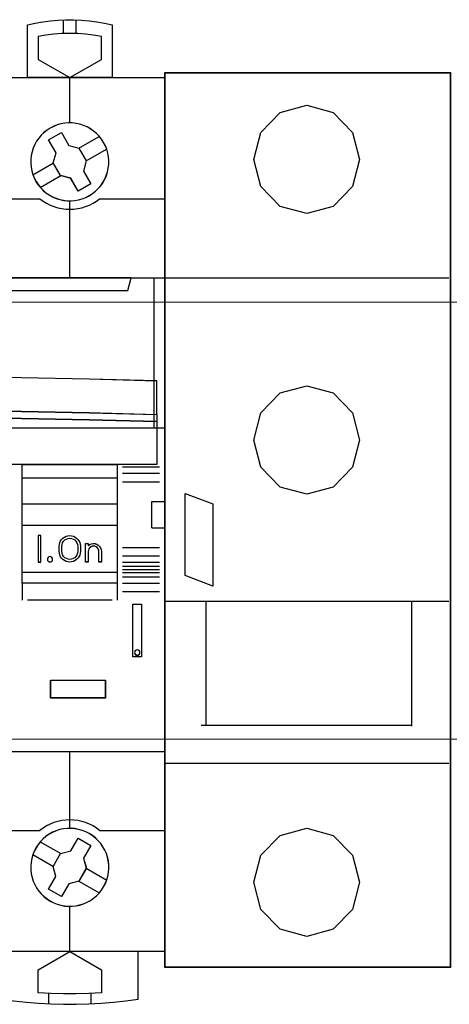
# Model space of a CAD drawing. Header units: millimetres. Extents: x 0 to 1096681, y -272449 to 90187.
# Tile 25 of 35: x 1013599 to 1017675, y -117166 to -107814. Entities that reach past the tile are written whole.
import ezdxf

# ---------------------------------------------------------------- set-up
doc = ezdxf.new("R2010")
doc.units = ezdxf.units.MM
doc.layers.add('45', color=7, linetype='Continuous')

msp = doc.modelspace()

# ---------------------------------------------------------------- linework, layer by layer
at = {"lineweight": 0}
for p, q in [((1006306.982, -110496.238), (1027146.659, -110496.238)), ((1006306.982, -114646.898), (1015494.625, -114646.898)), ((1006306.982, -114646.898), (1027146.659, -114646.898))]:
    msp.add_line(p, q, dxfattribs=at)
at = {"layer": '45', "color": 7}
for points in [[(1013673.964, -108364.825), (1013673.964, -107864.196), (1013673.964, -107864.196), (1013745.399, -107847.801), (1013818.004, -107834.334), (1013891.196, -107824.38), (1013963.801, -107817.353), (1014038.164, -107814.426), (1014110.769, -107814.426), (1014184.546, -107817.353), (1014257.737, -107824.38), (1014330.929, -107834.334), (1014402.949, -107847.801), (1014474.969, -107864.196), (1014474.969, -107864.196), (1014474.969, -108364.825), (1013673.964, -108364.825)], [(1014375.649, -107974.509), (1014300.647, -107961.03), (1014225.058, -107952.239), (1014150.641, -107946.378), (1014073.881, -107944.62), (1013998.292, -107946.378), (1013922.703, -107952.239), (1013848.287, -107961.03), (1013773.284, -107974.509), (1013773.284, -107974.509), (1013773.284, -108191.937), (1013773.284, -108191.937), (1014073.881, -108364.825), (1014073.881, -108364.825), (1014375.649, -108191.937), (1014375.649, -108191.937), (1014375.649, -107974.509), (1014375.649, -107974.509)], [(1013174.512, -108363.63), (1014975.388, -108363.63), (1014975.388, -108363.63), (1014975.388, -116665.478), (1014975.388, -116665.478), (1013174.512, -116665.478), (1013174.512, -116665.478), (1011374.221, -116665.478), (1011374.221, -116665.478), (1009575.099, -116665.478), (1009575.099, -116665.478), (1007774.223, -116665.478), (1007774.223, -116665.478), (1007774.223, -108363.63), (1007774.223, -108363.63), (1009575.099, -108363.63), (1009575.099, -108363.63), (1011374.221, -108363.63), (1011374.221, -108363.63), (1013174.512, -108363.63), (1013174.512, -108363.63)], [(1014977.776, -108319.69), (1017683.525, -108319.69), (1017683.525, -116814.321), (1014977.776, -116814.321), (1014977.776, -108319.69)], [(1014395.454, -108979.929), (1014375.542, -108948.901), (1014353.287, -108920.8), (1014327.519, -108895.041), (1014299.408, -108871.623), (1014269.54, -108849.962), (1014238.501, -108832.399), (1014204.534, -108817.763), (1014169.981, -108806.64), (1014134.842, -108799.029), (1014098.532, -108794.931), (1014062.222, -108794.346), (1014025.912, -108797.858), (1013990.188, -108803.713), (1013955.049, -108813.665), (1013921.667, -108827.13), (1013888.871, -108844.108), (1013858.418, -108864.013), (1013829.721, -108886.259), (1013803.367, -108912.019), (1013779.942, -108940.12), (1013759.444, -108969.391), (1013741.875, -109001.005), (1013727.234, -109034.375), (1013716.106, -109068.916), (1013708.493, -109104.042), (1013704.393, -109140.339), (1013703.808, -109176.636), (1013706.736, -109213.519), (1013713.764, -109249.23), (1013723.134, -109284.356), (1013736.604, -109317.726), (1013753.588, -109350.511), (1013772.914, -109380.953), (1013795.754, -109409.64), (1013820.937, -109435.399), (1013848.462, -109459.402), (1013878.915, -109479.307), (1013909.955, -109497.455), (1013943.922, -109511.506), (1013978.475, -109522.629), (1014013.614, -109530.24), (1014049.924, -109534.923), (1014086.819, -109536.094), (1014122.543, -109532.582), (1014158.268, -109526.142), (1014193.406, -109516.189), (1014227.374, -109502.724), (1014259.584, -109486.332), (1014290.623, -109466.427), (1014318.734, -109443.595), (1014345.088, -109418.421), (1014367.928, -109390.906), (1014389.597, -109361.049), (1014406.581, -109328.85), (1014421.222, -109295.48), (1014432.349, -109260.939), (1014439.963, -109225.227), (1014444.062, -109188.93), (1014444.648, -109152.633), (1014441.72, -109116.921), (1014435.278, -109080.624), (1014425.322, -109045.498), (1014411.852, -109012.128), (1014395.454, -108979.929)], [(1014395.04, -108980.108), (1014375.153, -108949.13), (1014352.928, -108921.074), (1014327.192, -108895.357), (1014299.118, -108871.977), (1014269.288, -108850.351), (1014238.289, -108832.816), (1014204.366, -108818.203), (1014169.857, -108807.098), (1014134.764, -108799.5), (1014098.501, -108795.408), (1014062.238, -108794.824), (1014025.974, -108798.331), (1013990.296, -108804.176), (1013955.203, -108814.112), (1013921.864, -108827.555), (1013889.11, -108844.506), (1013858.696, -108864.378), (1013830.037, -108886.589), (1013803.717, -108912.307), (1013780.321, -108940.363), (1013759.85, -108969.587), (1013742.303, -109001.15), (1013727.681, -109034.466), (1013716.568, -109068.951), (1013708.964, -109104.021), (1013704.87, -109140.26), (1013704.285, -109176.498), (1013707.21, -109213.321), (1013714.228, -109248.975), (1013723.587, -109284.045), (1013737.039, -109317.361), (1013754.001, -109350.093), (1013773.302, -109380.487), (1013796.113, -109409.127), (1013821.263, -109434.845), (1013848.753, -109458.809), (1013879.167, -109478.682), (1013910.166, -109496.801), (1013944.09, -109510.829), (1013978.598, -109521.934), (1014013.692, -109529.533), (1014049.955, -109534.208), (1014086.803, -109535.377), (1014122.481, -109531.871), (1014158.159, -109525.441), (1014193.253, -109515.505), (1014227.176, -109502.061), (1014259.345, -109485.695), (1014290.344, -109465.823), (1014318.419, -109443.027), (1014344.739, -109417.894), (1014367.55, -109390.423), (1014389.191, -109360.614), (1014406.153, -109328.467), (1014420.775, -109295.15), (1014431.888, -109260.665), (1014439.491, -109225.011), (1014443.585, -109188.773), (1014444.17, -109152.534), (1014441.246, -109116.88), (1014434.812, -109080.641), (1014424.869, -109045.572), (1014411.417, -109012.255), (1014395.04, -108980.108)], [(1014395.04, -108980.108), (1014375.153, -108949.13), (1014352.928, -108921.074), (1014327.192, -108895.357), (1014299.118, -108871.977), (1014269.288, -108850.351), (1014238.289, -108832.816), (1014204.366, -108818.203), (1014169.857, -108807.098), (1014134.764, -108799.5), (1014098.501, -108795.408), (1014062.238, -108794.824), (1014025.974, -108798.331), (1013990.296, -108804.176), (1013955.203, -108814.112), (1013921.864, -108827.555), (1013889.11, -108844.506), (1013858.696, -108864.378), (1013830.037, -108886.589), (1013803.717, -108912.307), (1013780.321, -108940.363), (1013759.85, -108969.587), (1013742.303, -109001.15), (1013727.681, -109034.466), (1013716.568, -109068.951), (1013708.964, -109104.021), (1013704.87, -109140.26), (1013704.285, -109176.498), (1013707.21, -109213.321), (1013714.228, -109248.975), (1013723.587, -109284.045), (1013737.039, -109317.361), (1013754.001, -109350.093), (1013773.302, -109380.487), (1013796.113, -109409.127), (1013821.263, -109434.845), (1013848.753, -109458.809), (1013879.167, -109478.682), (1013910.166, -109496.801), (1013944.09, -109510.829), (1013978.598, -109521.934), (1014013.692, -109529.533), (1014049.955, -109534.208), (1014086.803, -109535.377), (1014122.481, -109531.871), (1014158.159, -109525.441), (1014193.253, -109515.505), (1014227.176, -109502.061), (1014259.345, -109485.695), (1014290.344, -109465.823), (1014318.419, -109443.027), (1014344.739, -109417.894), (1014367.55, -109390.423), (1014389.191, -109360.614), (1014406.153, -109328.467), (1014420.775, -109295.15), (1014431.888, -109260.665), (1014439.491, -109225.011), (1014443.585, -109188.773), (1014444.17, -109152.534), (1014441.246, -109116.88), (1014434.812, -109080.641), (1014424.869, -109045.572), (1014411.417, -109012.255), (1014395.04, -108980.108)], [(1013943.782, -109078.734), (1013872.843, -108956.279), (1013872.843, -108956.279), (1013994.788, -108886.557), (1013994.788, -108886.557), (1014065.141, -109008.425), (1014065.141, -109008.425), (1014161.29, -109033.619), (1014161.29, -109033.619), (1014231.056, -109154.901), (1014231.056, -109154.901), (1014205.26, -109251.576), (1014205.26, -109251.576), (1014275.613, -109372.858), (1014275.613, -109372.858), (1014154.254, -109443.167), (1014154.254, -109443.167), (1014083.901, -109321.298), (1014083.901, -109321.298), (1013987.752, -109295.518), (1013987.752, -109295.518), (1013917.399, -109174.236), (1013917.399, -109174.236), (1013943.782, -109078.734), (1013943.782, -109078.734)], [(1013944.091, -109079.038), (1013873.32, -108956.846), (1013994.976, -108887.273), (1014065.162, -109008.88), (1014161.083, -109034.02), (1014230.684, -109155.042), (1014204.949, -109251.509), (1014275.136, -109372.531), (1014154.065, -109442.689), (1014083.878, -109321.082), (1013987.957, -109295.358), (1013917.771, -109174.335), (1013944.091, -109079.038)], [(1014975.388, -111695.167), (1007774.223, -111695.167), (1007774.223, -110264.704), (1014975.388, -110264.704), (1014975.388, -111695.167)], [(1014974.911, -111694.689), (1007774.7, -111694.689), (1007774.7, -110265.181), (1014974.911, -110265.181), (1014974.911, -111694.689)], [(1008092.715, -110264.704), (1008124.29, -110385.581), (1008124.29, -110385.581), (1014625.321, -110385.581), (1014625.321, -110385.581), (1014656.896, -110264.704), (1008092.715, -110264.704)], [(1008093.192, -110265.181), (1008124.762, -110385.103), (1014624.61, -110385.103), (1014656.18, -110265.181), (1008093.192, -110265.181)], [(1014899.943, -112038.211), (1007850.145, -112038.211), (1007850.145, -111631.114), (1008490.983, -111614.713), (1009131.82, -111601.241), (1009772.658, -111591.283), (1010413.495, -111584.254), (1011054.333, -111580.74), (1011695.171, -111580.74), (1012336.008, -111584.254), (1012976.846, -111591.283), (1013617.683, -111601.241), (1014258.521, -111614.713), (1014899.943, -111631.114), (1014899.943, -112038.211)], [(1013623.588, -112037.016), (1014525.345, -112037.016), (1014525.345, -113165.525), (1013623.588, -113165.525), (1013623.588, -112037.016)], [(1013623.588, -112164.344), (1014525.345, -112164.344), (1014525.345, -112415.177), (1013623.588, -112415.177), (1013623.588, -112164.344)], [(1013624.304, -112165.06), (1014524.629, -112165.06), (1014524.629, -112414.699), (1013624.304, -112414.699), (1013624.304, -112165.06)], [(1013624.304, -112165.06), (1014524.629, -112165.06), (1014524.629, -112414.699), (1013624.304, -112414.699), (1013624.304, -112165.06)], [(1013623.588, -112613.693), (1014525.345, -112613.693), (1014525.345, -113065.67), (1013623.588, -113065.67), (1013623.588, -112613.693)], [(1013624.304, -112614.409), (1014524.629, -112614.409), (1014524.629, -113065.192), (1013624.304, -113065.192), (1013624.304, -112614.409)], [(1013799.308, -112714.743), (1013773.761, -112714.743), (1013773.761, -112964.62), (1013799.308, -112964.62), (1013799.308, -112714.743)], [(1014673.609, -113364.041), (1014755.022, -113364.041), (1014755.022, -113364.041), (1014755.022, -113865.707), (1014755.022, -113865.707), (1014673.609, -113865.707), (1014673.609, -113865.707), (1014673.609, -113364.041), (1014673.609, -113364.041)], [(1014674.086, -113364.758), (1014754.545, -113364.758), (1014754.545, -113865.229), (1014674.086, -113865.229), (1014674.086, -113364.758)], [(1014394.767, -116050.275), (1014411.748, -116017.496), (1014425.802, -115983.547), (1014435.171, -115948.427), (1014441.612, -115912.722), (1014445.125, -115876.431), (1014444.54, -115840.726), (1014440.441, -115804.435), (1014432.829, -115768.73), (1014421.703, -115734.195), (1014407.064, -115700.831), (1014389.497, -115669.223), (1014368.417, -115638.786), (1014344.995, -115611.86), (1014319.23, -115586.106), (1014290.538, -115563.863), (1014259.503, -115543.962), (1014227.297, -115526.987), (1014193.335, -115513.524), (1014158.201, -115504.159), (1014122.482, -115497.135), (1014086.178, -115494.209), (1014050.459, -115494.794), (1014014.154, -115498.891), (1013978.435, -115506.5), (1013943.887, -115517.622), (1013910.51, -115532.255), (1013878.89, -115549.815), (1013848.441, -115570.302), (1013821.505, -115594.3), (1013795.741, -115620.055), (1013773.489, -115648.736), (1013753.58, -115679.759), (1013736.599, -115711.952), (1013723.131, -115745.902), (1013713.762, -115781.022), (1013706.736, -115816.727), (1013703.808, -115853.018), (1013704.393, -115888.723), (1013708.492, -115925.014), (1013716.105, -115960.719), (1013727.23, -115995.254), (1013741.869, -116028.618), (1013759.436, -116060.226), (1013779.93, -116090.078), (1013803.938, -116117.588), (1013829.703, -116143.343), (1013858.395, -116165.586), (1013888.844, -116184.902), (1013921.636, -116201.876), (1013955.598, -116215.924), (1013990.732, -116225.29), (1014025.28, -116232.314), (1014062.755, -116235.24), (1014098.474, -116234.655), (1014134.779, -116230.558), (1014170.498, -116222.948), (1014205.046, -116211.827), (1014238.423, -116197.194), (1014270.043, -116179.634), (1014299.321, -116158.562), (1014327.428, -116135.148), (1014353.193, -116109.394), (1014375.444, -116080.712), (1014394.767, -116050.275)], [(1014394.355, -116050.036), (1014411.314, -116017.299), (1014425.349, -115983.394), (1014434.706, -115948.319), (1014441.139, -115912.66), (1014444.648, -115876.416), (1014444.063, -115840.757), (1014439.969, -115804.513), (1014432.367, -115768.853), (1014421.256, -115734.363), (1014406.636, -115701.042), (1014389.091, -115669.475), (1014368.038, -115639.077), (1014344.646, -115612.187), (1014318.915, -115586.465), (1014290.259, -115564.251), (1014259.265, -115544.375), (1014227.101, -115527.423), (1014193.182, -115513.977), (1014158.094, -115504.624), (1014122.421, -115497.609), (1014086.163, -115494.686), (1014050.49, -115495.271), (1014014.232, -115499.363), (1013978.559, -115506.962), (1013944.055, -115518.069), (1013910.721, -115532.684), (1013879.142, -115550.221), (1013848.732, -115570.681), (1013821.831, -115594.649), (1013796.1, -115620.371), (1013773.877, -115649.015), (1013753.994, -115679.998), (1013737.034, -115712.149), (1013723.584, -115746.055), (1013714.227, -115781.13), (1013707.209, -115816.789), (1013704.285, -115853.033), (1013704.87, -115888.692), (1013708.964, -115924.936), (1013716.566, -115960.595), (1013727.677, -115995.085), (1013742.298, -116028.406), (1013759.842, -116059.973), (1013780.31, -116089.787), (1013804.287, -116117.262), (1013830.018, -116142.984), (1013858.674, -116165.198), (1013889.084, -116184.489), (1013921.833, -116201.441), (1013955.751, -116215.471), (1013990.84, -116224.825), (1014025.343, -116231.839), (1014062.77, -116234.762), (1014098.444, -116234.178), (1014134.701, -116230.086), (1014170.375, -116222.486), (1014204.878, -116211.379), (1014238.212, -116196.765), (1014269.791, -116179.227), (1014299.032, -116158.183), (1014327.102, -116134.8), (1014352.834, -116109.078), (1014375.056, -116080.434), (1014394.355, -116050.036)], [(1014394.355, -116050.036), (1014411.314, -116017.299), (1014425.349, -115983.394), (1014434.706, -115948.319), (1014441.139, -115912.66), (1014444.648, -115876.416), (1014444.063, -115840.757), (1014439.969, -115804.513), (1014432.367, -115768.853), (1014421.256, -115734.363), (1014406.636, -115701.042), (1014389.091, -115669.475), (1014368.038, -115639.077), (1014344.646, -115612.187), (1014318.915, -115586.465), (1014290.259, -115564.251), (1014259.265, -115544.375), (1014227.101, -115527.423), (1014193.182, -115513.977), (1014158.094, -115504.624), (1014122.421, -115497.609), (1014086.163, -115494.686), (1014050.49, -115495.271), (1014014.232, -115499.363), (1013978.559, -115506.962), (1013944.055, -115518.069), (1013910.721, -115532.684), (1013879.142, -115550.221), (1013848.732, -115570.681), (1013821.831, -115594.649), (1013796.1, -115620.371), (1013773.877, -115649.015), (1013753.994, -115679.998), (1013737.034, -115712.149), (1013723.584, -115746.055), (1013714.227, -115781.13), (1013707.209, -115816.789), (1013704.285, -115853.033), (1013704.87, -115888.692), (1013708.964, -115924.936), (1013716.566, -115960.595), (1013727.677, -115995.085), (1013742.298, -116028.406), (1013759.842, -116059.973), (1013780.31, -116089.787), (1013804.287, -116117.262), (1013830.018, -116142.984), (1013858.674, -116165.198), (1013889.084, -116184.489), (1013921.833, -116201.441), (1013955.751, -116215.471), (1013990.84, -116224.825), (1014025.343, -116231.839), (1014062.77, -116234.762), (1014098.444, -116234.178), (1014134.701, -116230.086), (1014170.375, -116222.486), (1014204.878, -116211.379), (1014238.212, -116196.765), (1014269.791, -116179.227), (1014299.032, -116158.183), (1014327.102, -116134.8), (1014352.834, -116109.078), (1014375.056, -116080.434), (1014394.355, -116050.036)], [(1014154.221, -115586.419), (1014275.613, -115656.728), (1014275.613, -115656.728), (1014205.828, -115778.01), (1014205.828, -115778.01), (1014231.631, -115874.099), (1014231.631, -115874.099), (1014161.259, -115995.967), (1014161.259, -115995.967), (1014065.084, -116021.747), (1014065.084, -116021.747), (1013994.712, -116143.029), (1013994.712, -116143.029), (1013873.32, -116072.721), (1013873.32, -116072.721), (1013943.106, -115951.438), (1013943.106, -115951.438), (1013917.303, -115855.35), (1013917.303, -115855.35), (1013987.674, -115733.482), (1013987.674, -115733.482), (1014083.85, -115707.702), (1014083.85, -115707.702), (1014154.221, -115586.419), (1014154.221, -115586.419)], [(1014154.032, -115587.136), (1014275.136, -115657.264), (1014205.516, -115778.234), (1014231.258, -115874.075), (1014161.053, -115995.629), (1014065.106, -116021.343), (1013994.901, -116142.313), (1013873.798, -116072.185), (1013943.417, -115951.215), (1013917.676, -115855.374), (1013987.881, -115733.82), (1014083.827, -115708.106), (1014154.032, -115587.136)], [(1013424.232, -116664.045), (1013424.232, -117115.309), (1013424.232, -117115.309), (1013541.286, -117132.305), (1013659.51, -117145.784), (1013777.735, -117155.747), (1013895.959, -117162.78), (1014015.354, -117165.71), (1014133.579, -117165.71), (1014252.389, -117162.78), (1014370.613, -117155.747), (1014488.837, -117145.784), (1014607.062, -117132.305), (1014724.701, -117115.309), (1014724.701, -117115.309), (1014724.701, -116664.045), (1013424.232, -116664.045)], [(1013773.284, -116838.204), (1014073.881, -116664.045), (1014073.881, -116664.045), (1014375.649, -116838.204), (1014375.649, -116838.204), (1014375.649, -117055.17), (1014375.649, -117055.17), (1014254.356, -117061.62), (1014134.234, -117065.138), (1014014.113, -117065.138), (1013893.405, -117061.62), (1013773.284, -117055.17), (1013773.284, -117055.17), (1013773.284, -116838.204), (1013773.284, -116838.204)]]:
    msp.add_lwpolyline(points, close=True, dxfattribs=at)
for points in [[(1014013.705, -107946.531), (1014013.705, -107814.904)], [(1014133.557, -107946.531), (1014133.557, -107814.904)], [(1014073.153, -108363.63), (1014073.153, -108795.54)], [(1014160.297, -109034.668), (1014354.639, -108922.39)], [(1014230.012, -109155.545), (1014424.115, -109043.267)], [(1013724.34, -109286.456), (1013918.444, -109173.701)], [(1013793.816, -109407.333), (1013988.636, -109294.578)], [(1014073.153, -109534.661), (1014073.153, -110265.898)], [(1012976.846, -111524.478), (1013617.683, -111534.45), (1014258.521, -111546.768), (1014899.943, -111563.778), (1014899.943, -111245.858), (1014899.943, -111245.858), (1014258.521, -111229.434), (1013617.683, -111215.943), (1012976.846, -111205.384)], [(1012976.629, -111523.91), (1013617.38, -111533.862), (1014258.13, -111546.155), (1014899.466, -111563.132), (1014899.466, -111631.623), (1014899.466, -111631.623), (1014258.13, -111615.232), (1013617.38, -111601.768), (1012976.629, -111591.816)], [(1012976.629, -111523.91), (1013617.38, -111533.862), (1014258.13, -111546.155), (1014899.466, -111563.132), (1014899.466, -111631.623), (1014899.466, -111631.623), (1014258.13, -111615.232), (1013617.38, -111601.768), (1012976.629, -111591.816)], [(1014853.148, -112640.209), (1014853.148, -112388.899)], [(1014853.148, -112388.899), (1014975.388, -112388.899)], [(1014853.148, -112639.015), (1014975.388, -112639.015)], [(1013623.588, -113164.33), (1013623.588, -113326.774)], [(1014523.913, -113164.33), (1014523.913, -113326.774)], [(1013173.545, -114764.405), (1014975.388, -114764.405)], [(1014073.153, -114764.405), (1014073.153, -115495.403)], [(1013794.294, -115622.253), (1013988.636, -115734.53)], [(1013724.34, -115743.13), (1013918.444, -115856.124)], [(1014230.489, -115873.324), (1014424.593, -115986.319)], [(1014160.297, -115994.918), (1014354.639, -116107.196)], [(1014073.153, -116234.046), (1014073.153, -116665.478)], [(1013873.798, -117059.644), (1013873.798, -117161.41)], [(1014273.703, -117059.644), (1014273.703, -117161.41)]]:
    msp.add_lwpolyline(points, dxfattribs=at)
at = {"layer": '45', "color": 254}
msp.add_lwpolyline([(1013174.273, -108364.108), (1014974.911, -108364.108), (1014974.911, -116664.761), (1013174.273, -116664.761), (1011374.221, -116664.761), (1009575.337, -116664.761), (1007774.7, -116664.761), (1007774.7, -108364.108), (1009575.337, -108364.108), (1011374.221, -108364.108), (1013174.273, -108364.108)], close=True, dxfattribs=at)
at = {"layer": '45', "color": 159}
msp.add_lwpolyline([(1014975.388, -108317.062), (1017686.151, -108317.062), (1017686.151, -116816.949), (1014975.388, -116816.949), (1014975.388, -108317.062)], dxfattribs=at)
at = {"layer": '45', "color": 179}
for points in [[(1015820.323, -109141.924), (1015888.2, -108884.751), (1016070.79, -108695.879), (1016322.615, -108626.184), (1016571.724, -108695.879), (1016755.672, -108884.751), (1016823.549, -109141.924), (1016755.672, -109399.097), (1016571.724, -109587.97), (1016322.615, -109656.271), (1016070.79, -109587.97), (1015888.2, -109399.097), (1015820.323, -109141.924)], [(1014971.807, -110266.391), (1017671.826, -110266.391)], [(1015820.323, -111806.624), (1015888.2, -111548.007), (1016070.79, -111359.098), (1016322.615, -111292.178), (1016571.724, -111359.098), (1016755.672, -111548.007), (1016823.549, -111806.624), (1016755.672, -112063.847), (1016571.724, -112252.756), (1016322.615, -112321.07), (1016070.79, -112252.756), (1015888.2, -112063.847), (1015820.323, -111806.624)], [(1015369.806, -114517.449), (1015369.806, -113334.951)], [(1017671.826, -113340.646), (1014971.807, -113340.646)], [(1017317.522, -113340.646), (1017317.522, -114523.143)], [(1017323.013, -114517.648), (1015320.143, -114517.648)], [(1017671.826, -114878.848), (1014971.807, -114878.848)], [(1015820.323, -116006.659), (1015888.2, -115749.486), (1016070.79, -115562.008), (1016322.615, -115492.313), (1016571.724, -115562.008), (1016755.672, -115749.486), (1016823.549, -116006.659), (1016755.672, -116263.832), (1016571.724, -116452.705), (1016322.615, -116522.4), (1016070.79, -116452.705), (1015888.2, -116263.832), (1015820.323, -116006.659)]]:
    msp.add_lwpolyline(points, dxfattribs=at)
at = {"layer": '45', "color": 251}
for points in [[(1012556.138, -109514.355), (1013792.145, -109514.355)], [(1013790.951, -109514.355), (1013821.418, -109537.402), (1013854.227, -109557.494), (1013888.795, -109574.631), (1013923.948, -109588.813), (1013960.859, -109600.632), (1013998.355, -109608.314), (1014036.438, -109613.632), (1014073.935, -109615.405), (1014112.603, -109613.632), (1014150.686, -109608.314), (1014188.183, -109600.632), (1014224.508, -109588.813), (1014260.247, -109574.631), (1014294.814, -109557.494), (1014326.452, -109537.402), (1014357.504, -109514.355)], [(1014356.31, -109514.355), (1014975.388, -109514.355)], [(1014573.573, -112062.1), (1014925.012, -112062.1)], [(1014573.573, -112122.299), (1014925.012, -112122.299)], [(1014573.573, -112203.044), (1014925.012, -112203.044)], [(1014573.573, -112825.826), (1014925.012, -112825.826)], [(1014573.573, -112905.375), (1014925.012, -112905.375)], [(1014573.573, -112965.575), (1014925.012, -112965.575)], [(1014573.573, -113005.947), (1014925.012, -113005.947)], [(1014573.573, -113036.286), (1014925.012, -113036.286)], [(1014573.573, -113065.431), (1014925.012, -113065.431)], [(1014573.573, -113105.803), (1014925.012, -113105.803)], [(1014573.573, -113166.003), (1014925.012, -113166.003)], [(1013673.964, -113325.58), (1014474.969, -113325.58)], [(1014573.573, -113245.552), (1014925.012, -113245.552)], [(1014357.504, -115515.947), (1014326.452, -115492.281), (1014294.814, -115471.572), (1014260.247, -115455.006), (1014224.508, -115440.214), (1014188.183, -115428.381), (1014150.686, -115420.689), (1014112.603, -115415.956), (1014073.935, -115414.181), (1014036.438, -115415.956), (1013998.355, -115420.689), (1013960.859, -115428.381), (1013923.948, -115440.214), (1013888.795, -115455.006), (1013854.227, -115471.572), (1013821.418, -115492.281), (1013790.951, -115515.947)], [(1013173.545, -115514.753), (1013792.145, -115514.753)], [(1014356.31, -115514.753), (1014975.388, -115514.753)]]:
    msp.add_lwpolyline(points, dxfattribs=at)
at = {"layer": '45', "color": 4}
msp.add_lwpolyline([(1014873.681, -111695.167), (1014873.681, -110264.704)], dxfattribs=at)
at = {"layer": '45', "color": 20}
for points in [[(1012976.629, -111524.128), (1013617.38, -111534.067), (1014258.13, -111546.345), (1014899.466, -111563.301), (1014899.466, -111246.411), (1014899.466, -111246.411), (1014258.13, -111230.04), (1013617.38, -111216.593), (1012976.629, -111206.069)], [(1012976.629, -111524.128), (1013617.38, -111534.067), (1014258.13, -111546.345), (1014899.466, -111563.301), (1014899.466, -111246.411), (1014899.466, -111246.411), (1014258.13, -111230.04), (1013617.38, -111216.593), (1012976.629, -111206.069)], [(1012976.846, -111523.518), (1013617.683, -111533.55), (1014258.521, -111545.942), (1014899.943, -111563.056), (1014899.943, -111632.101), (1014899.943, -111632.101), (1014258.521, -111615.577), (1013617.683, -111602.004), (1012976.846, -111591.972)]]:
    msp.add_lwpolyline(points, dxfattribs=at)
at = {"layer": '45', "color": 251}
msp.add_lwpolyline([(1014899.466, -112037.733), (1007850.622, -112037.733), (1007850.622, -111631.487), (1008491.373, -111615.12), (1009132.124, -111601.676), (1009772.875, -111591.739), (1010413.626, -111584.724), (1011054.376, -111581.217), (1011695.127, -111581.217), (1012335.878, -111584.724), (1012976.629, -111591.739), (1013617.38, -111601.676), (1014258.13, -111615.12), (1014899.466, -111631.487), (1014899.466, -112037.733)], close=True, dxfattribs=at)
msp.add_lwpolyline([(1014899.466, -112037.733), (1007850.622, -112037.733), (1007850.622, -111631.487), (1008491.373, -111615.12), (1009132.124, -111601.676), (1009772.875, -111591.739), (1010413.626, -111584.724), (1011054.376, -111581.217), (1011695.127, -111581.217), (1012335.878, -111584.724), (1012976.629, -111591.739), (1013617.38, -111601.676), (1014258.13, -111615.12), (1014899.466, -111631.487), (1014899.466, -112037.733)], close=True, dxfattribs=at)
at = {"layer": '45', "color": 4}
msp.add_lwpolyline([(1013624.304, -112037.494), (1014524.629, -112037.494), (1014524.629, -113165.047), (1013624.304, -113165.047), (1013624.304, -112037.494)], close=True, dxfattribs=at)
msp.add_lwpolyline([(1013624.304, -112037.494), (1014524.629, -112037.494), (1014524.629, -113165.047), (1013624.304, -113165.047), (1013624.304, -112037.494)], close=True, dxfattribs=at)
at = {"layer": '45', "color": 179}
msp.add_lwpolyline([(1015169.257, -113094.405), (1015169.257, -112313.704), (1015429.971, -112412.851), (1015429.971, -113194.246), (1015169.257, -113094.405)], close=True, dxfattribs=at)
at = {"layer": '45', "color": 255}
for points in [[(1013799.785, -112714.265), (1013773.284, -112714.265), (1013773.284, -112714.265), (1013773.284, -112965.098), (1013773.284, -112965.098), (1013799.785, -112965.098), (1013799.785, -112965.098), (1013799.785, -112714.265), (1013799.785, -112714.265)], [(1013973.834, -112865.234), (1013973.834, -112814.715), (1013973.834, -112814.715), (1013975.599, -112797.092), (1013979.719, -112780.057), (1013987.369, -112764.196), (1013997.373, -112750.098), (1014009.732, -112737.175), (1014024.444, -112727.776), (1014040.334, -112720.139), (1014057.4, -112715.44), (1014073.878, -112714.265), (1014091.533, -112715.44), (1014108.599, -112720.139), (1014124.489, -112727.776), (1014139.201, -112737.175), (1014151.56, -112750.098), (1014161.564, -112764.196), (1014169.215, -112780.057), (1014173.334, -112797.092), (1014175.1, -112814.715), (1014175.1, -112814.715), (1014175.1, -112865.234), (1014175.1, -112865.234), (1014173.334, -112882.27), (1014169.215, -112899.893), (1014161.564, -112914.579), (1014151.56, -112929.264), (1014139.201, -112941.6), (1014124.489, -112951.587), (1014108.599, -112959.223), (1014091.533, -112963.923), (1014073.878, -112965.098), (1014057.4, -112963.923), (1014040.334, -112959.223), (1014024.444, -112951.587), (1014009.732, -112941.6), (1013997.373, -112929.264), (1013987.369, -112914.579), (1013979.719, -112899.893), (1013975.599, -112882.27), (1013973.834, -112865.234), (1013973.834, -112865.234)], [(1013998.902, -112865.32), (1013998.902, -112814.74), (1013998.902, -112814.74), (1014000.673, -112797.684), (1014006.577, -112781.805), (1014014.842, -112767.689), (1014027.239, -112755.926), (1014041.998, -112746.516), (1014057.937, -112741.223), (1014073.876, -112738.87), (1014090.996, -112741.223), (1014106.936, -112746.516), (1014121.104, -112755.926), (1014132.911, -112767.689), (1014142.356, -112781.805), (1014148.26, -112797.684), (1014150.031, -112814.74), (1014150.031, -112814.74), (1014150.031, -112865.32), (1014150.031, -112865.32), (1014148.26, -112882.377), (1014142.356, -112898.256), (1014132.911, -112912.372), (1014121.104, -112924.134), (1014106.936, -112932.957), (1014090.996, -112938.838), (1014073.876, -112940.014), (1014057.937, -112938.838), (1014041.998, -112932.957), (1014027.239, -112924.134), (1014014.842, -112912.372), (1014006.577, -112898.256), (1014000.673, -112882.377), (1013998.902, -112865.32), (1013998.902, -112865.32)], [(1014248.913, -112789.037), (1014248.913, -112808.468), (1014248.913, -112808.468), (1014263.06, -112798.458), (1014278.976, -112791.392), (1014296.071, -112789.037), (1014313.755, -112790.803), (1014330.849, -112795.514), (1014344.997, -112804.346), (1014357.376, -112816.712), (1014366.807, -112831.433), (1014372.702, -112847.331), (1014375.649, -112864.996), (1014375.649, -112864.996), (1014375.649, -112965.098), (1014375.649, -112965.098), (1014350.302, -112965.098), (1014350.302, -112965.098), (1014350.302, -112864.996), (1014350.302, -112864.996), (1014348.534, -112851.453), (1014343.228, -112839.676), (1014334.976, -112828.489), (1014324.955, -112820.834), (1014311.986, -112816.123), (1014299.607, -112814.357), (1014286.639, -112816.123), (1014274.26, -112820.834), (1014263.65, -112828.489), (1014255.397, -112839.676), (1014250.681, -112851.453), (1014248.913, -112864.996), (1014248.913, -112864.996), (1014248.913, -112965.098), (1014248.913, -112965.098), (1014223.566, -112965.098), (1014223.566, -112965.098), (1014223.566, -112789.037), (1014223.566, -112789.037), (1014248.913, -112789.037), (1014248.913, -112789.037)], [(1014249.231, -112789.753), (1014249.231, -112809.053), (1014263.29, -112799.111), (1014279.106, -112792.093), (1014296.093, -112789.753), (1014313.666, -112791.508), (1014330.653, -112796.187), (1014344.712, -112804.959), (1014357.013, -112817.241), (1014366.385, -112831.862), (1014372.243, -112847.652), (1014375.172, -112865.197), (1014375.172, -112964.62), (1014349.984, -112964.62), (1014349.984, -112865.197), (1014348.226, -112851.746), (1014342.954, -112840.049), (1014334.754, -112828.938), (1014324.796, -112821.335), (1014311.909, -112816.656), (1014299.607, -112814.901), (1014286.721, -112816.656), (1014274.419, -112821.335), (1014263.876, -112828.938), (1014255.675, -112840.049), (1014250.989, -112851.746), (1014249.231, -112865.197), (1014249.231, -112964.62), (1014224.043, -112964.62), (1014224.043, -112789.753), (1014249.231, -112789.753)], [(1013911.997, -112939.298), (1013910.198, -112930.298), (1013905.401, -112921.298), (1013896.405, -112916.498), (1013887.409, -112913.498), (1013876.614, -112916.498), (1013869.418, -112921.298), (1013863.42, -112930.298), (1013861.621, -112939.298), (1013863.42, -112950.098), (1013869.418, -112957.898), (1013876.614, -112963.898), (1013887.409, -112965.098), (1013896.405, -112963.898), (1013905.401, -112957.898), (1013910.198, -112950.098), (1013911.997, -112939.298)], [(1013911.52, -112939.417), (1013909.755, -112930.625), (1013905.048, -112921.834), (1013896.223, -112917.145), (1013887.398, -112914.214), (1013876.807, -112917.145), (1013869.747, -112921.834), (1013863.864, -112930.625), (1013862.099, -112939.417), (1013863.864, -112949.967), (1013869.747, -112957.586), (1013876.807, -112963.448), (1013887.398, -112964.62), (1013896.223, -112963.448), (1013905.048, -112957.586), (1013909.755, -112949.967), (1013911.52, -112939.417)], [(1014739.742, -113824.618), (1014737.948, -113815.018), (1014731.965, -113806.618), (1014724.187, -113801.218), (1014714.016, -113798.818), (1014704.444, -113801.218), (1014696.068, -113806.618), (1014690.684, -113815.018), (1014688.889, -113824.618), (1014690.684, -113834.818), (1014696.068, -113842.618), (1014704.444, -113848.618), (1014714.016, -113850.418), (1014724.187, -113848.618), (1014731.965, -113842.618), (1014737.948, -113834.818), (1014739.742, -113824.618)], [(1014739.265, -113824.737), (1014737.504, -113815.36), (1014731.633, -113807.154), (1014724.002, -113801.879), (1014714.022, -113799.535), (1014704.629, -113801.879), (1014696.411, -113807.154), (1014691.127, -113815.36), (1014689.366, -113824.737), (1014691.127, -113834.701), (1014696.411, -113842.321), (1014704.629, -113848.182), (1014714.022, -113849.94), (1014724.002, -113848.182), (1014731.633, -113842.321), (1014737.504, -113834.701), (1014739.265, -113824.737)]]:
    msp.add_lwpolyline(points, close=True, dxfattribs=at)
at = {"layer": '45', "color": 59}
for points in [[(1013892.659, -114086.917), (1014411.939, -114086.917), (1014411.939, -114257.245), (1013892.659, -114257.245), (1013892.659, -114086.917)], [(1013893.136, -114087.634), (1014411.223, -114087.634), (1014411.223, -114256.528), (1013893.136, -114256.528), (1013893.136, -114087.634)]]:
    msp.add_lwpolyline(points, close=True, dxfattribs=at)

doc.saveas('drawing.dxf')
